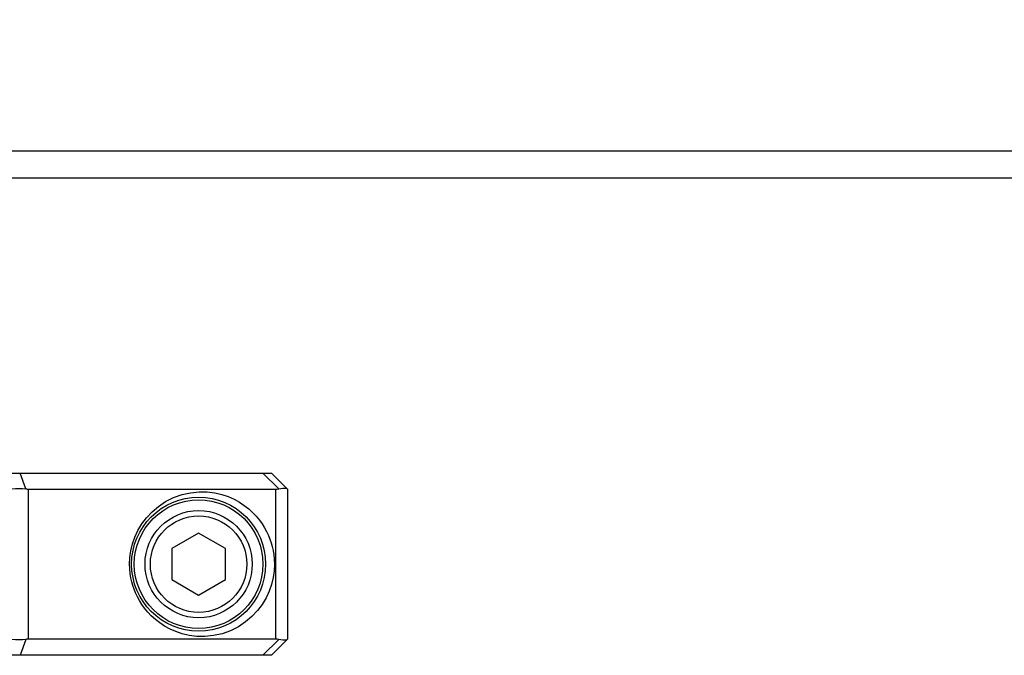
# Model space of a CAD drawing. Extents: x 0 to 420, y 0 to 297.
# Tile 62 of 75: x 340 to 358, y 200 to 212. Entities that reach past the tile are written whole.
import ezdxf

# ---------------------------------------------------------------- set-up
doc = ezdxf.new("R2010")
doc.units = 0
doc.header["$LTSCALE"] = 23.1
doc.layers.get('0').update_dxf_attribs({"linetype": 'CONTINUOUS'})
doc.layers.add('DIM_PILOTEES', color=7, linetype='CONTINUOUS')
doc.dimstyles.get("Standard").update_dxf_attribs({"dimtxt": 2.5, "dimasz": 2.5, "dimexe": 1.25, "dimexo": 0.625, "dimtad": 1, "dimcen": 2.5, "dimazin": 3, "dimtfac": 1, "dimtmove": 0, "dimatfit": 3})

# ---------------------------------------------------------------- blocks, each defined once
blk = doc.blocks.new('_FILLED')
at = {"color": 0, "linetype": 'BYBLOCK'}
blk.add_solid([(0, 0), (-1, 0.1429), (-1, -0.1429)], dxfattribs=at)
blk = doc.blocks.new('*D5')
at = {"layer": 'DIM_PILOTEES', "color": 2, "linetype": 'CONTINUOUS'}
for p, q in [((190.124, 209.109), (190.124, 278.743)), ((390.124, 209.109), (390.124, 278.743)), ((190.124, 276.743), (290.124, 276.743)), ((390.124, 276.743), (290.124, 276.743))]:
    blk.add_line(p, q, dxfattribs=at)
at = {"layer": 'DIM_PILOTEES', "color": 2, "linetype": 'CONTINUOUS', "xscale": 3.5, "yscale": 3.5, "zscale": 3.5, "rotation": 180}
blk.add_blockref('_FILLED', (190.124, 276.743), dxfattribs=at)
at = {"layer": 'DIM_PILOTEES', "color": 2, "linetype": 'CONTINUOUS', "xscale": 3.5, "yscale": 3.5, "zscale": 3.5}
blk.add_blockref('_FILLED', (390.124, 276.743), dxfattribs=at)

msp = doc.modelspace()

# ---------------------------------------------------------------- linework, layer by layer
at = {"color": 7, "linetype": 'CONTINUOUS'}
for p, q in [((387.124, 209.334), (193.224, 209.334)), ((387.224, 208.834), (193.024, 208.834)), ((316.104, 203.334), (344.824, 203.334)), ((340.24, 203.037), (340.135, 203.334)), ((344.96, 203.039), (344.665, 203.334)), ((344.824, 203.334), (345.124, 203.034)), ((340.289, 203.034), (344.899, 203.034)), ((340.289, 200.234), (340.289, 203.034)), ((344.899, 203.034), (344.899, 200.234)), ((345.124, 203.034), (345.124, 200.234)), ((343.464, 202.211), (342.964, 201.923)), ((343.964, 201.923), (343.464, 202.211)), ((342.964, 201.923), (342.964, 201.345)), ((343.964, 201.345), (343.964, 201.923)), ((342.964, 201.345), (343.464, 201.056)), ((343.464, 201.056), (343.964, 201.345)), ((340.24, 200.231), (340.135, 199.934)), ((344.899, 200.234), (340.289, 200.234)), ((344.96, 200.228), (344.665, 199.934)), ((345.124, 200.234), (344.824, 199.934)), ((344.824, 199.934), (316.104, 199.934))]:
    msp.add_line(p, q, dxfattribs=at)
for points in [[(339.975, 203.037), (340.044, 203.042), (340.113, 203.044), (340.178, 203.042), (340.24, 203.037)], [(340.24, 203.037), (340.252, 203.036), (340.265, 203.035), (340.277, 203.034), (340.289, 203.034)], [(344.899, 203.034), (344.915, 203.034), (344.93, 203.035), (344.945, 203.037), (344.96, 203.039)], [(344.96, 203.039), (345, 203.047), (345.035, 203.051), (345.065, 203.052), (345.089, 203.051), (345.107, 203.047), (345.119, 203.039)], [(342.177, 201.634), (342.182, 201.759), (342.201, 201.885), (342.231, 202.012), (342.275, 202.138), (342.332, 202.262), (342.404, 202.383), (342.492, 202.5), (342.595, 202.61), (342.714, 202.711), (342.848, 202.801), (342.997, 202.875), (343.154, 202.931), (343.315, 202.967), (343.475, 202.983), (343.625, 202.98), (343.766, 202.963), (343.895, 202.933), (344.014, 202.893), (344.124, 202.845), (344.224, 202.79), (344.316, 202.73), (344.398, 202.665), (344.472, 202.597), (344.539, 202.528), (344.598, 202.456), (344.649, 202.384), (344.694, 202.312), (344.733, 202.241), (344.766, 202.17), (344.794, 202.1), (344.817, 202.031), (344.837, 201.961), (344.853, 201.887), (344.866, 201.809), (344.873, 201.724), (344.877, 201.634)], [(344.877, 201.634), (344.871, 201.508), (344.853, 201.382), (344.823, 201.256), (344.779, 201.13), (344.722, 201.005), (344.65, 200.884), (344.562, 200.767), (344.459, 200.657), (344.34, 200.556), (344.206, 200.467), (344.057, 200.393), (343.9, 200.336), (343.739, 200.301), (343.579, 200.285), (343.429, 200.287), (343.288, 200.305), (343.159, 200.335), (343.039, 200.375), (342.93, 200.423), (342.829, 200.478), (342.738, 200.538), (342.656, 200.603), (342.581, 200.67), (342.515, 200.74), (342.456, 200.812), (342.405, 200.884), (342.36, 200.956), (342.321, 201.027), (342.288, 201.098), (342.26, 201.167), (342.237, 201.237), (342.217, 201.307), (342.201, 201.381), (342.188, 201.459), (342.18, 201.544), (342.177, 201.634)], [(340.24, 200.231), (340.178, 200.225), (340.113, 200.224), (340.044, 200.225), (339.975, 200.231)], [(340.289, 200.234), (340.277, 200.234), (340.265, 200.233), (340.252, 200.232), (340.24, 200.231)], [(344.96, 200.228), (344.945, 200.231), (344.93, 200.232), (344.915, 200.234), (344.899, 200.234)], [(345.119, 200.228), (345.107, 200.221), (345.089, 200.217), (345.065, 200.215), (345.035, 200.217), (345, 200.221), (344.96, 200.228)]]:
    msp.add_lwpolyline(points, dxfattribs=at)
for radius in [1.25, 1.2, 1, 0.9]:
    msp.add_circle((343.464, 201.634), radius, dxfattribs=at)

# ---------------------------------------------------------------- dimensions: what is measured, and where the dimension line sits
at = {"layer": 'DIM_PILOTEES', "color": 2, "linetype": 'CONTINUOUS'}
dim = msp.add_linear_dim(base=(190.124, 276.743), p1=(390.124, 209.109), p2=(190.124, 209.109), angle=180, dimstyle='Standard', dxfattribs=at)
dim.commit()
dim.dimension.update_dxf_attribs({"geometry": '*D5', "text_midpoint": (281.365, 276.743), "dimtype": 128})

doc.saveas('drawing.dxf')
